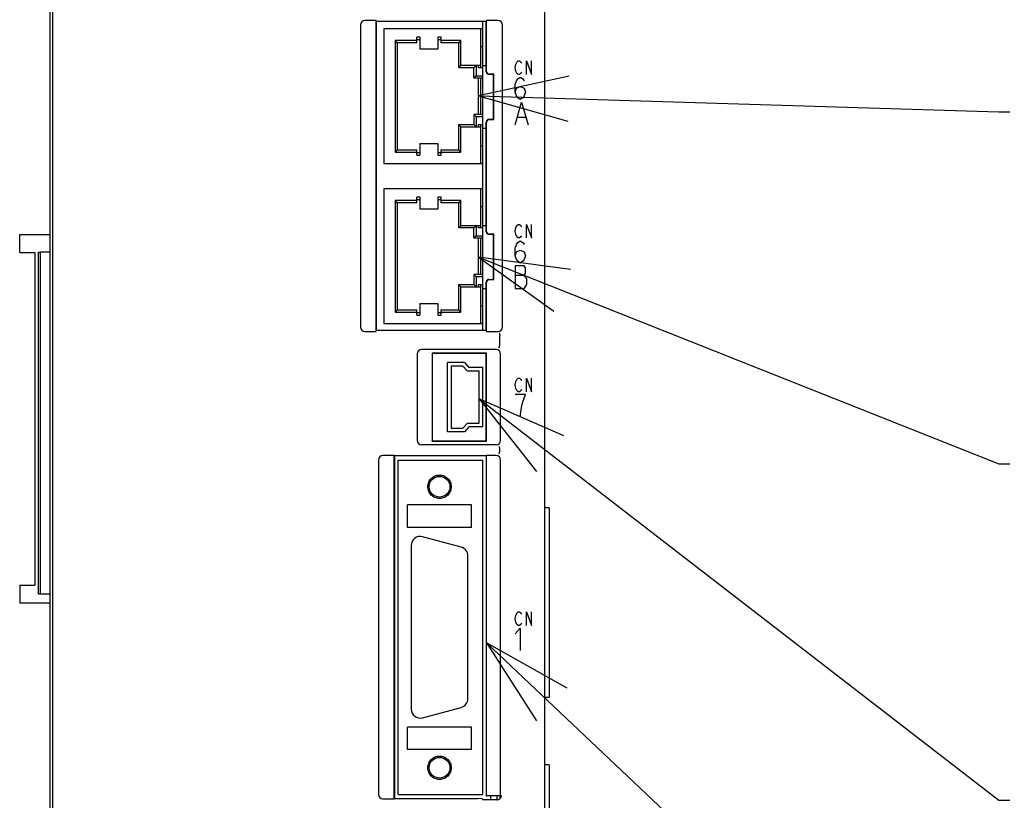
# Model space of a CAD drawing. Header units: millimetres. Extents: x 159 to 2039, y 158 to 1386.
# Tile 13 of 34: x 1241 to 1350, y 893 to 980. Entities that reach past the tile are written whole.
import ezdxf

# ---------------------------------------------------------------- set-up
doc = ezdxf.new("R2010")
doc.units = ezdxf.units.MM
doc.header["$LTSCALE"] = 115.5
doc.linetypes.add('HIDDEN', pattern=[0.2, 0.1, -0.1])
for name, color, linetype in [('ALL_AXIS', 7, 'CONTINUOUS'), ('ALL_CURVE', 7, 'CONTINUOUS'), ('ALL_FEATURES', 7, 'CONTINUOUS'), ('ALL_NOTE', 7, 'CONTINUOUS'), ('DEFAULT_2', 8, 'HIDDEN')]:
    doc.layers.add(name, color=color, linetype=linetype)

msp = doc.modelspace()

# ---------------------------------------------------------------- linework, layer by layer
at = {"layer": 'ALL_AXIS', "color": 7, "linetype": 'CONTINUOUS'}
for p, q in [((1244.3, 854.3), (1244.3, 1016)), ((1244, 857.6), (1244, 1003)), ((1299, 854.3), (1299, 995.3883)), ((1292.1, 974.3878), (1292.1, 979.6667)), ((1292.1, 974.8), (1292.5, 974.8)), ((1292.1, 969.34), (1292.1, 973.4)), ((1292.1, 956.5878), (1292.1, 968.2122)), ((1292.1, 967.8), (1292.5, 967.8)), ((1292.1, 957), (1292.5, 957)), ((1292.1, 951.54), (1292.1, 955.6)), ((1292.1, 945.3333), (1292.1, 950.4122)), ((1292.1, 950), (1292.5, 950)), ((1289.7088, 921.2137), (1285.4088, 922.3659)), ((1284.15, 921.4), (1284.15, 903.2)), ((1290.45, 904.3522), (1290.45, 920.2478)), ((1285.4088, 902.2341), (1289.7088, 903.3863)), ((1293.7, 893.1), (1293.7, 893.5436))]:
    msp.add_line(p, q, dxfattribs=at)
for centre, start, end in [((1285.15, 921.4), 75, 180), ((1289.45, 920.2478), 0, 75), ((1289.45, 904.3522), 285, 360), ((1285.15, 903.2), 180, 285)]:
    msp.add_arc(centre, 1, start, end, dxfattribs=at)
at = {"layer": 'ALL_CURVE', "color": 4, "linetype": 'CONTINUOUS'}
for p, q in [((1295.7052, 974.55), (1295.7749, 974.925)), ((1295.7749, 974.925), (1295.9142, 975.175)), ((1295.9142, 975.175), (1296.0534, 975.3)), ((1296.0534, 975.3), (1296.1927, 975.3)), ((1296.1927, 975.3), (1296.332, 975.175)), ((1296.332, 975.175), (1296.4016, 975.05)), ((1296.9587, 973.8), (1296.9587, 975.3)), ((1296.9587, 975.3), (1297.5158, 973.8)), ((1297.5158, 973.8), (1297.5158, 975.3)), ((1295.7749, 974.175), (1295.7052, 974.55)), ((1295.9142, 973.925), (1295.7749, 974.175)), ((1296.0534, 973.8), (1295.9142, 973.925)), ((1296.1927, 973.8), (1296.0534, 973.8)), ((1296.332, 973.925), (1296.1927, 973.8)), ((1296.4016, 974.05), (1296.332, 973.925)), ((1295.7052, 972.6667), (1295.8503, 973.0833)), ((1295.7052, 971.8333), (1295.7052, 972.6667)), ((1295.8503, 973.0833), (1295.9954, 973.2917)), ((1295.9954, 973.2917), (1296.2855, 973.5)), ((1296.2855, 973.5), (1296.5757, 973.2917)), ((1296.5757, 973.2917), (1296.7208, 973.0833)), ((1295.7052, 971.8333), (1295.8503, 972.25)), ((1295.8503, 971.4167), (1295.7052, 971.8333)), ((1295.8503, 972.25), (1296.2855, 972.4583)), ((1296.2855, 972.4583), (1296.7208, 972.25)), ((1296.7208, 972.25), (1296.8658, 971.8333)), ((1296.8658, 971.8333), (1296.7208, 971.4167)), ((1295.7052, 968.2), (1296.4306, 970.7)), ((1295.9954, 971.2083), (1295.8503, 971.4167)), ((1296.2855, 971), (1295.9954, 971.2083)), ((1296.5757, 971.2083), (1296.2855, 971)), ((1296.4306, 970.7), (1297.156, 968.2)), ((1296.7208, 971.4167), (1296.5757, 971.2083)), ((1295.9954, 969.0333), (1296.8658, 969.0333)), ((1295.7052, 956.35), (1295.7749, 956.725)), ((1295.7749, 955.975), (1295.7052, 956.35)), ((1295.7749, 956.725), (1295.9142, 956.975)), ((1295.9142, 956.975), (1296.0534, 957.1)), ((1296.0534, 957.1), (1296.1927, 957.1)), ((1296.1927, 957.1), (1296.332, 956.975)), ((1296.332, 956.975), (1296.4016, 956.85)), ((1296.9587, 955.6), (1296.9587, 957.1)), ((1296.9587, 957.1), (1297.5158, 955.6)), ((1297.5158, 955.6), (1297.5158, 957.1)), ((1295.9142, 955.725), (1295.7749, 955.975)), ((1295.8503, 954.8833), (1295.9954, 955.0917)), ((1296.0534, 955.6), (1295.9142, 955.725)), ((1295.9954, 955.0917), (1296.2855, 955.3)), ((1296.1927, 955.6), (1296.0534, 955.6)), ((1296.332, 955.725), (1296.1927, 955.6)), ((1296.2855, 955.3), (1296.5757, 955.0917)), ((1296.4016, 955.85), (1296.332, 955.725)), ((1296.5757, 955.0917), (1296.7208, 954.8833)), ((1295.7052, 954.4667), (1295.8503, 954.8833)), ((1295.7052, 953.6333), (1295.7052, 954.4667)), ((1295.7052, 953.6333), (1295.8503, 954.05)), ((1295.8503, 954.05), (1296.2855, 954.2583)), ((1296.2855, 954.2583), (1296.7208, 954.05)), ((1296.7208, 954.05), (1296.8658, 953.6333)), ((1295.8503, 953.2167), (1295.7052, 953.6333)), ((1295.9954, 953.0083), (1295.8503, 953.2167)), ((1296.2855, 952.8), (1295.9954, 953.0083)), ((1296.5757, 953.0083), (1296.2855, 952.8)), ((1296.7208, 953.2167), (1296.5757, 953.0083)), ((1296.8658, 953.6333), (1296.7208, 953.2167)), ((1296.7208, 952.5), (1295.7052, 952.5)), ((1295.7052, 952.5), (1295.7052, 950)), ((1296.8658, 952.2917), (1296.7208, 952.5)), ((1296.8658, 951.6667), (1296.8658, 952.2917)), ((1295.7052, 951.4583), (1296.7208, 951.4583)), ((1296.7208, 951.4583), (1296.8658, 951.6667)), ((1297.0109, 951.0417), (1296.7208, 951.4583)), ((1297.0109, 950.4167), (1297.0109, 951.0417)), ((1295.7052, 950), (1296.7208, 950)), ((1296.7208, 950), (1297.0109, 950.4167)), ((1295.7749, 939.625), (1295.9142, 939.875)), ((1295.9142, 939.875), (1296.0534, 940)), ((1296.0534, 940), (1296.1927, 940)), ((1296.1927, 940), (1296.332, 939.875)), ((1296.332, 939.875), (1296.4016, 939.75)), ((1296.9587, 938.5), (1296.9587, 940)), ((1296.9587, 940), (1297.5158, 938.5)), ((1297.5158, 938.5), (1297.5158, 940)), ((1295.7052, 939.25), (1295.7749, 939.625)), ((1295.7749, 938.875), (1295.7052, 939.25)), ((1295.9142, 938.625), (1295.7749, 938.875)), ((1296.4016, 938.75), (1296.332, 938.625)), ((1296.8658, 938.2), (1295.7052, 938.2)), ((1296.0534, 938.5), (1295.9142, 938.625)), ((1296.1927, 938.5), (1296.0534, 938.5)), ((1296.332, 938.625), (1296.1927, 938.5)), ((1296.5757, 937.3667), (1296.8658, 938.2)), ((1296.2855, 935.7), (1296.4306, 936.7417)), ((1296.4306, 936.7417), (1296.5757, 937.3667)), ((1295.7052, 913.25), (1295.7749, 913.625)), ((1295.7749, 913.625), (1295.9142, 913.875)), ((1295.9142, 913.875), (1296.0534, 914)), ((1296.0534, 914), (1296.1927, 914)), ((1296.1927, 914), (1296.332, 913.875)), ((1296.332, 913.875), (1296.4016, 913.75)), ((1296.9587, 912.5), (1296.9587, 914)), ((1296.9587, 914), (1297.5158, 912.5)), ((1297.5158, 912.5), (1297.5158, 914)), ((1295.7749, 912.875), (1295.7052, 913.25)), ((1295.9142, 912.625), (1295.7749, 912.875)), ((1296.0534, 912.5), (1295.9142, 912.625)), ((1296.1927, 912.5), (1296.0534, 912.5)), ((1296.332, 912.625), (1296.1927, 912.5)), ((1296.4016, 912.75), (1296.332, 912.625)), ((1295.7052, 911.575), (1296.2855, 912.2)), ((1296.2855, 912.2), (1296.2855, 909.7))]:
    msp.add_line(p, q, dxfattribs=at)
at = {"layer": 'ALL_FEATURES', "color": 7, "linetype": 'CONTINUOUS'}
for p, q in [((1278.5, 979.3044), (1278.5, 945.6956)), ((1280.2651, 979.8), (1278.9956, 979.8)), ((1280.2651, 945.2), (1280.2651, 979.8)), ((1280.3, 979.6667), (1280.2651, 979.8)), ((1280.3, 945.3333), (1280.3, 979.6667)), ((1292.5, 979.6667), (1280.3, 979.6667)), ((1292.5, 979.6667), (1292.5349, 979.8)), ((1292.5, 974.0998), (1292.5, 979.6667)), ((1292.5349, 974.1347), (1292.5349, 979.8)), ((1293.8044, 979.8), (1292.5349, 979.8)), ((1294.3, 945.6956), (1294.3, 979.3044)), ((1281.1, 978.87), (1281.1, 963.87)), ((1292.1, 978.87), (1281.1, 978.87)), ((1291.9, 974.52), (1291.9, 978.87)), ((1282.35, 977.575), (1282.35, 965.165)), ((1284.77, 977.575), (1282.35, 977.575)), ((1282.6, 977.325), (1282.35, 977.575)), ((1282.6, 977.325), (1282.6, 965.415)), ((1284.77, 977.325), (1282.6, 977.325)), ((1284.77, 977.325), (1284.77, 977.925)), ((1285.12, 977.925), (1284.77, 977.925)), ((1284.77, 977.675), (1285.12, 977.675)), ((1285.12, 977.925), (1285.12, 976.62)), ((1287.12, 977.925), (1287.12, 976.62)), ((1287.47, 977.925), (1287.12, 977.925)), ((1287.12, 977.675), (1287.47, 977.675)), ((1287.47, 977.325), (1287.47, 977.925)), ((1289.68, 977.575), (1287.47, 977.575)), ((1289.43, 977.325), (1287.47, 977.325)), ((1289.68, 977.575), (1289.43, 977.325)), ((1289.43, 974.52), (1289.43, 977.325)), ((1289.68, 974.77), (1289.68, 977.575)), ((1287.12, 976.62), (1285.12, 976.62)), ((1291.9, 976.91), (1292.1, 976.91)), ((1289.43, 974.52), (1289.68, 974.77)), ((1291.12, 974.52), (1289.43, 974.52)), ((1291.9, 974.77), (1289.68, 974.77)), ((1291.12, 974.52), (1291.37, 974.77)), ((1291.12, 973.4), (1291.12, 974.52)), ((1291.37, 974.77), (1291.37, 973.65)), ((1291.65, 974.52), (1291.65, 974.77)), ((1292.1, 974.52), (1291.65, 974.52)), ((1292.1, 973.4), (1292.1, 974.52)), ((1293.3, 973.8), (1292.7998, 973.8)), ((1293.3349, 973.8349), (1292.8347, 973.8349)), ((1293.3349, 973.8349), (1293.3, 973.8)), ((1293.3, 968.8), (1293.3, 973.8)), ((1293.3349, 968.7651), (1293.3349, 973.8349)), ((1291.37, 973.65), (1291.12, 973.4)), ((1291.12, 973.4), (1292.1, 973.4)), ((1291.37, 973.65), (1292.1, 973.65)), ((1291.65, 969.34), (1291.65, 973.4)), ((1291.9, 969.34), (1291.9, 973.4)), ((1291.12, 969.34), (1291.12, 968.22)), ((1292.1, 969.34), (1291.12, 969.34)), ((1291.12, 969.34), (1291.37, 969.09)), ((1292.1, 968.22), (1292.1, 969.34)), ((1289.43, 965.415), (1289.43, 968.22)), ((1289.43, 968.22), (1291.12, 968.22)), ((1289.68, 967.97), (1289.43, 968.22)), ((1291.37, 967.97), (1291.12, 968.22)), ((1291.37, 969.09), (1291.37, 967.97)), ((1292.1, 969.09), (1291.37, 969.09)), ((1291.65, 967.97), (1291.65, 968.22)), ((1291.65, 968.22), (1292.1, 968.22)), ((1291.9, 963.87), (1291.9, 968.22)), ((1292.5, 956.2998), (1292.5, 968.5002)), ((1292.5349, 956.3347), (1292.5349, 968.4653)), ((1292.7998, 968.8), (1293.3, 968.8)), ((1292.8347, 968.7651), (1293.3349, 968.7651)), ((1293.3349, 968.7651), (1293.3, 968.8)), ((1289.68, 965.165), (1289.68, 967.97)), ((1289.68, 967.97), (1291.9, 967.97)), ((1285.12, 966.12), (1285.12, 964.815)), ((1285.12, 966.12), (1287.12, 966.12)), ((1287.12, 966.12), (1287.12, 964.815)), ((1282.6, 965.415), (1282.35, 965.165)), ((1282.35, 965.165), (1284.77, 965.165)), ((1282.6, 965.415), (1284.77, 965.415)), ((1284.77, 964.815), (1284.77, 965.415)), ((1285.12, 965.065), (1284.77, 965.065)), ((1287.47, 965.065), (1287.12, 965.065)), ((1287.47, 964.815), (1287.47, 965.415)), ((1287.47, 965.415), (1289.43, 965.415)), ((1287.47, 965.165), (1289.68, 965.165)), ((1289.68, 965.165), (1289.43, 965.415)), ((1292.1, 965.83), (1291.9, 965.83)), ((1281.1, 963.87), (1292.1, 963.87)), ((1284.77, 964.815), (1285.12, 964.815)), ((1287.12, 964.815), (1287.47, 964.815)), ((1281.1, 961.07), (1281.1, 946.07)), ((1292.1, 961.07), (1281.1, 961.07)), ((1291.9, 956.72), (1291.9, 961.07)), ((1282.35, 959.775), (1282.35, 947.365)), ((1284.77, 959.775), (1282.35, 959.775)), ((1282.6, 959.525), (1282.35, 959.775)), ((1282.6, 959.525), (1282.6, 947.615)), ((1284.77, 959.525), (1282.6, 959.525)), ((1284.77, 959.525), (1284.77, 960.125)), ((1285.12, 960.125), (1284.77, 960.125)), ((1284.77, 959.875), (1285.12, 959.875)), ((1285.12, 960.125), (1285.12, 958.82)), ((1287.12, 960.125), (1287.12, 958.82)), ((1287.47, 960.125), (1287.12, 960.125)), ((1287.12, 959.875), (1287.47, 959.875)), ((1287.47, 959.525), (1287.47, 960.125)), ((1289.68, 959.775), (1287.47, 959.775)), ((1289.43, 959.525), (1287.47, 959.525)), ((1289.68, 959.775), (1289.43, 959.525)), ((1289.43, 956.72), (1289.43, 959.525)), ((1289.68, 956.97), (1289.68, 959.775)), ((1287.12, 958.82), (1285.12, 958.82)), ((1291.9, 959.11), (1292.1, 959.11)), ((1289.43, 956.72), (1289.68, 956.97)), ((1291.12, 956.72), (1289.43, 956.72)), ((1291.9, 956.97), (1289.68, 956.97)), ((1291.12, 956.72), (1291.37, 956.97)), ((1291.12, 955.6), (1291.12, 956.72)), ((1291.37, 956.97), (1291.37, 955.85)), ((1291.65, 956.72), (1291.65, 956.97)), ((1292.1, 956.72), (1291.65, 956.72)), ((1292.1, 955.6), (1292.1, 956.72)), ((1291.37, 955.85), (1291.12, 955.6)), ((1291.12, 955.6), (1292.1, 955.6)), ((1291.37, 955.85), (1292.1, 955.85)), ((1291.65, 951.54), (1291.65, 955.6)), ((1291.9, 951.54), (1291.9, 955.6)), ((1293.3, 956), (1292.7998, 956)), ((1293.3349, 956.0349), (1292.8347, 956.0349)), ((1293.3349, 956.0349), (1293.3, 956)), ((1293.3, 951), (1293.3, 956)), ((1293.3349, 950.9651), (1293.3349, 956.0349)), ((1242.7, 954.0314), (1242.9, 954.0349)), ((1242.7, 915.9686), (1242.7, 954.0314)), ((1242.9, 915.9651), (1242.9, 954.0349)), ((1244, 954.0349), (1242.9, 954.0349)), ((1292.1, 951.54), (1291.12, 951.54)), ((1291.12, 951.54), (1291.12, 950.42)), ((1291.12, 951.54), (1291.37, 951.29)), ((1292.1, 951.29), (1291.37, 951.29)), ((1291.37, 951.29), (1291.37, 950.17)), ((1292.1, 950.42), (1292.1, 951.54)), ((1292.5, 945.3333), (1292.5, 950.7002)), ((1292.7998, 951), (1293.3, 951)), ((1292.8347, 950.9651), (1293.3349, 950.9651)), ((1293.3349, 950.9651), (1293.3, 951)), ((1289.43, 950.42), (1291.12, 950.42)), ((1289.43, 947.615), (1289.43, 950.42)), ((1289.68, 950.17), (1289.43, 950.42)), ((1289.68, 950.17), (1291.9, 950.17)), ((1289.68, 947.365), (1289.68, 950.17)), ((1291.37, 950.17), (1291.12, 950.42)), ((1291.65, 950.42), (1292.1, 950.42)), ((1291.65, 950.17), (1291.65, 950.42)), ((1291.9, 946.07), (1291.9, 950.42)), ((1292.5349, 945.2), (1292.5349, 950.6653)), ((1282.6, 947.615), (1282.35, 947.365)), ((1282.6, 947.615), (1284.77, 947.615)), ((1284.77, 947.015), (1284.77, 947.615)), ((1285.12, 948.32), (1287.12, 948.32)), ((1285.12, 948.32), (1285.12, 947.015)), ((1287.12, 948.32), (1287.12, 947.015)), ((1287.47, 947.615), (1289.43, 947.615)), ((1287.47, 947.015), (1287.47, 947.615)), ((1289.68, 947.365), (1289.43, 947.615)), ((1292.1, 948.03), (1291.9, 948.03)), ((1282.35, 947.365), (1284.77, 947.365)), ((1285.12, 947.265), (1284.77, 947.265)), ((1284.77, 947.015), (1285.12, 947.015)), ((1287.47, 947.265), (1287.12, 947.265)), ((1287.12, 947.015), (1287.47, 947.015)), ((1287.47, 947.365), (1289.68, 947.365)), ((1280.2651, 945.2), (1280.3, 945.3333)), ((1280.3, 945.3333), (1292.5, 945.3333)), ((1281.1, 946.07), (1292.1, 946.07)), ((1292.5349, 945.2), (1292.5, 945.3333)), ((1278.9956, 945.2), (1280.2651, 945.2)), ((1292.5349, 945.2), (1293.8044, 945.2)), ((1294, 943.683), (1294, 944.7345)), ((1293.6004, 943.2), (1285.2996, 943.2)), ((1284.8, 942.7004), (1284.8, 933.0996)), ((1292.5349, 942.7849), (1286.4651, 942.7849)), ((1286.4651, 942.7849), (1286.4651, 933.0151)), ((1286.4651, 942.7849), (1286.5, 942.75)), ((1292.5, 942.75), (1286.5, 942.75)), ((1286.5, 942.75), (1286.5, 933.05)), ((1292.5349, 942.7849), (1292.5, 942.75)), ((1292.5, 933.05), (1292.5, 942.75)), ((1292.5349, 933.0151), (1292.5349, 942.7849)), ((1294.1, 933.0996), (1294.1, 942.7004)), ((1290.0769, 941.75), (1288.2, 941.75)), ((1288.2, 934.05), (1288.2, 941.75)), ((1289.9, 941.35), (1288.6, 941.35)), ((1288.6, 941.35), (1288.6, 934.45)), ((1290.4, 940.8), (1289.9, 941.35)), ((1290.0769, 941.75), (1290.5769, 941.2)), ((1292.1, 941.2), (1290.5769, 941.2)), ((1292.1, 934.6), (1292.1, 941.2)), ((1291.7, 940.8), (1290.4, 940.8)), ((1291.7, 935), (1291.7, 940.8)), ((1288.6, 934.45), (1289.9, 934.45)), ((1289.9, 934.45), (1290.4, 935)), ((1290.5769, 934.6), (1290.0769, 934.05)), ((1290.4, 935), (1291.7, 935)), ((1292.1, 934.6), (1290.5769, 934.6)), ((1290.0769, 934.05), (1288.2, 934.05)), ((1293.6004, 932.6), (1285.2996, 932.6)), ((1286.4651, 933.0151), (1286.5, 933.05)), ((1286.4651, 933.0151), (1292.5349, 933.0151)), ((1286.5, 933.05), (1292.5, 933.05)), ((1292.5349, 933.0151), (1292.5, 933.05)), ((1294, 931.883), (1294, 932.117)), ((1282.2651, 931.4), (1280.9996, 931.4)), ((1282.2651, 893.2), (1282.2651, 931.4)), ((1282.2651, 931.4), (1282.3, 931.36)), ((1292.5, 931.36), (1282.3, 931.36)), ((1282.3, 931.36), (1282.3, 893.24)), ((1292.5, 931.36), (1292.5349, 931.4)), ((1292.5, 931.36), (1292.5, 893.5611)), ((1293.6004, 931.4), (1292.5349, 931.4)), ((1292.5349, 893.5436), (1292.5349, 931.4)), ((1280.5, 930.9004), (1280.5, 893.6996)), ((1282.7, 930.9), (1292.1, 930.9)), ((1282.7, 893.7), (1282.7, 930.9)), ((1292.1, 893.7), (1292.1, 930.9)), ((1294.1, 893.5436), (1294.1, 930.9004)), ((1290.85, 925.9), (1283.75, 925.9)), ((1283.75, 923.4), (1283.75, 925.9)), ((1290.85, 923.4), (1290.85, 925.9)), ((1299.5, 925.6), (1299, 925.6)), ((1299.5, 925.6), (1299.5, 904.5)), ((1290.85, 923.4), (1283.75, 923.4)), ((1242.9, 915.9651), (1242.7, 915.9686)), ((1244, 915.9651), (1242.9, 915.9651)), ((1299.5, 904.5), (1299, 904.5)), ((1290.85, 901.2), (1283.75, 901.2)), ((1283.75, 898.7), (1283.75, 901.2)), ((1290.85, 898.7), (1290.85, 901.2)), ((1290.85, 898.7), (1283.75, 898.7)), ((1299.5, 897), (1299, 897)), ((1299.5, 897), (1299.5, 883)), ((1280.9996, 893.2), (1282.2651, 893.2)), ((1282.2651, 893.2), (1282.3, 893.24)), ((1282.3, 893.24), (1291.5389, 893.24)), ((1282.7, 893.7), (1292.1, 893.7)), ((1292.0476, 893.22), (1291.5389, 893.24)), ((1292.0476, 893.22), (1292.1, 893.1)), ((1293.7004, 893.1), (1292.1, 893.1)), ((1292.5, 893.5611), (1292.5349, 893.5436)), ((1294.1, 893.5436), (1292.5349, 893.5436)), ((1293, 893.1), (1293, 893.5436)), ((1294, 893.5436), (1294, 893.2052)), ((1294.1, 893.5436), (1294.2, 893.5)), ((1294.2, 893.5), (1294.2, 893.5996))]:
    msp.add_line(p, q, dxfattribs=at)
at = {"layer": 'ALL_FEATURES', "color": 3, "linetype": 'CONTINUOUS'}
for p, q in [((1240.6, 954), (1240.6, 956)), ((1240.6, 956), (1244, 956)), ((1240.6, 954), (1242.3, 954)), ((1242.3, 954), (1242.3, 917)), ((1240.6, 917), (1240.6, 915)), ((1240.6, 917), (1242.3, 917)), ((1240.6, 915), (1244, 915))]:
    msp.add_line(p, q, dxfattribs=at)
at = {"layer": 'ALL_FEATURES', "color": 7, "linetype": 'CONTINUOUS'}
for centre in [(1287.3, 927.93), (1287.3, 896.67)]:
    msp.add_circle(centre, 1.154, dxfattribs=at)
for centre, start, end in [((1293.8884, 943.683), 348.395171, 0.019626), ((1293.8883, 932.117), 359.974888, 11.598931)]:
    msp.add_arc(centre, 0.1117, start, end, dxfattribs=at)
for centre, major_axis, ratio, start_param, end_param in [((1279.0044, 979.2956), (0.3598, -0.3598), 0.98268267, 2.36492856, 3.91825675), ((1293.7956, 979.2956), (-0.3598, -0.3598), 0.98268267, 2.36492856, 3.91825675), ((1292.8002, 974.1002), (0.2124, 0.2124), 0.99878277, 2.35680348, 3.92638183), ((1292.8351, 974.1351), (0.2124, 0.2124), 0.99878277, 2.35680348, 3.92638183), ((1292.8002, 968.4998), (0.2124, -0.2124), 0.99878277, 2.35680348, 3.92638183), ((1292.8351, 968.4649), (-0.2124, 0.2124), 0.99878277, -0.78478918, 0.78478918), ((1292.8002, 956.3002), (0.2124, 0.2124), 0.99878277, 2.35680348, 3.92638183), ((1292.8351, 956.3351), (0.2124, 0.2124), 0.99878277, 2.35680348, 3.92638183), ((1292.8002, 950.6998), (0.2124, -0.2124), 0.99878277, 2.35680348, 3.92638183), ((1292.8351, 950.6649), (-0.2124, 0.2124), 0.99878277, -0.78478918, 0.78478918), ((1279.0044, 945.7044), (0.3598, 0.3598), 0.98268267, 2.36492856, 3.91825675), ((1293.7956, 945.7044), (-0.3598, 0.3598), 0.98268267, 2.36492856, 3.91825675), ((1285.3004, 942.6996), (0.3541, -0.3541), 0.99840383, 2.35699321, 3.92619209), ((1293.5996, 942.6996), (-0.3541, -0.3541), 0.99840383, 2.35699321, 3.92619209), ((1285.3004, 933.1004), (-0.3541, -0.3541), 0.99840383, -0.78459944, 0.78459944), ((1293.5996, 933.1004), (-0.3541, 0.3541), 0.99840383, 2.35699321, 3.92619209), ((1281.0004, 930.8996), (0.3541, -0.3541), 0.99840383, 2.35699321, 3.92619209), ((1293.5996, 930.8996), (0.3541, 0.3541), 0.99840383, -0.78459944, 0.78459944), ((1281.0004, 893.7004), (0.3541, 0.3541), 0.99840383, 2.35699321, 3.92619209)]:
    msp.add_ellipse(centre, major_axis=major_axis, ratio=ratio, start_param=start_param, end_param=end_param, dxfattribs=at)
for points, knots in [([(1293.9422, 945.0347), (1293.945, 945.0328), (1293.9589, 945.0175), (1293.9649, 944.9972), (1293.9697, 944.9809)], [0, 0, 0, 0, 0.16460482, 1, 1, 1, 1]), ([(1293.9697, 944.9809), (1293.9799, 944.946), (1293.9918, 944.8635), (1294, 944.7809), (1294, 944.7345)], [0, 0, 0, 0, 0.43961958, 1, 1, 1, 1]), ([(1293.8848, 943.3793), (1293.8958, 943.3799), (1293.9189, 943.412), (1293.9446, 943.4677), (1293.974, 943.5568), (1293.9902, 943.6239), (1293.9977, 943.6605)], [0, 0, 0, 0, 0.10732384, 0.3245914, 0.63598395, 1, 1, 1, 1]), ([(1293.8848, 932.4207), (1293.8958, 932.4201), (1293.919, 932.388), (1293.9446, 932.3323), (1293.974, 932.2432), (1293.9902, 932.1761), (1293.9977, 932.1395)], [0, 0, 0, 0, 0.10733564, 0.32459629, 0.63598654, 1, 1, 1, 1]), ([(1293.8848, 931.5793), (1293.8958, 931.5799), (1293.919, 931.612), (1293.9446, 931.6677), (1293.974, 931.7568), (1293.9901, 931.8239), (1293.9977, 931.8605)], [0, 0, 0, 0, 0.10738247, 0.32462052, 0.63599951, 1, 1, 1, 1]), ([(1293.7004, 893.1), (1293.8129, 893.1), (1293.9924, 893.1612), (1294.132, 893.3412), (1294.1884, 893.4439), (1294.1996, 893.5)], [0, 0, 0, 0, 0.49657148, 0.74766406, 1, 1, 1, 1])]:
    msp.add_open_spline(points, degree=3, knots=knots, dxfattribs=at)
msp.add_open_spline([(1293.9977, 931.8605), (1293.9992, 931.8678), (1294, 931.8753), (1294, 931.8827)], degree=3, dxfattribs=at)
at = {"layer": 'ALL_NOTE', "color": 2, "linetype": 'CONTINUOUS'}
for p, q in [((1291.65, 971.4022), (1349.5, 969.6445)), ((1349.5, 969.6445), (1350.75, 969.6445)), ((1291.65, 953.4665), (1349.5, 930.4609)), ((1291.7, 937.7236), (1349.5, 893.0802)), ((1349.5, 930.4609), (1350.75, 930.4609)), ((1292.5349, 910.5749), (1349.5, 856.6877)), ((1349.5, 893.0802), (1350.75, 893.0802))]:
    msp.add_line(p, q, dxfattribs=at)
for points in [[(1301.7213, 973.5974), (1291.65, 971.4022), (1301.5695, 968.5997)], [(1301.866, 952.0943), (1291.65, 953.4665), (1300.0184, 947.4482)], [(1301.1424, 933.5894), (1291.7, 937.7236), (1298.086, 929.6323)], [(1301.5175, 905.5189), (1292.5349, 910.5749), (1298.0815, 901.8866)]]:
    msp.add_lwpolyline(points, dxfattribs=at)
at = {"layer": 'DEFAULT_2', "color": 8, "linetype": 'HIDDEN'}
for centre in [(1287.3, 927.93), (1287.3, 896.67)]:
    msp.add_circle(centre, 1.3, dxfattribs=at)

doc.saveas('drawing.dxf')
